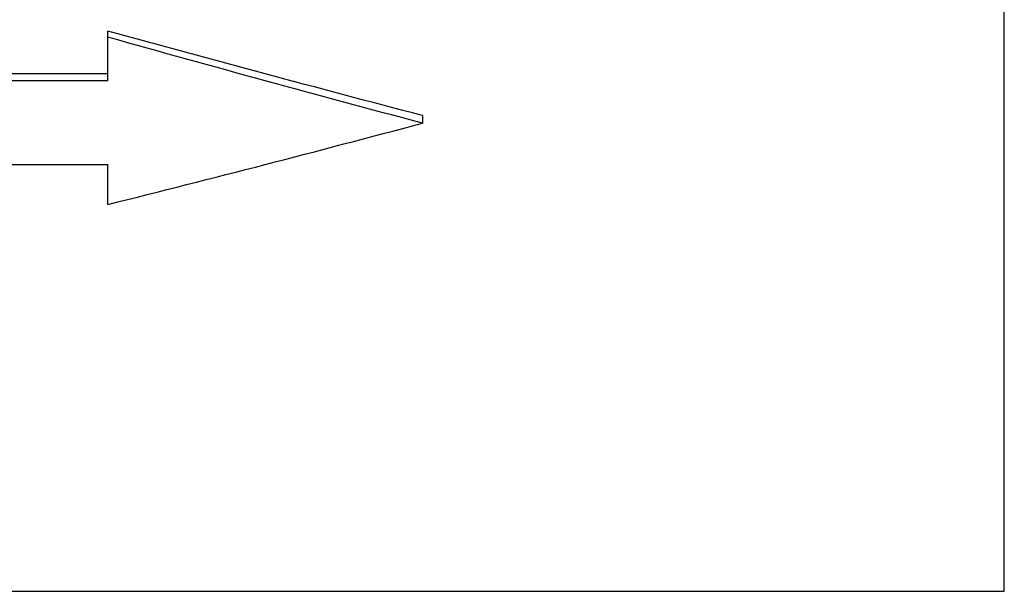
# Model space of a CAD drawing. Header units: millimetres. Extents: x -122 to 135, y -48 to 80.
# Tile 8 of 14: x 5 to 37, y -30 to -11. Entities that reach past the tile are written whole.
import ezdxf

# ---------------------------------------------------------------- set-up
doc = ezdxf.new("R2010")
doc.units = ezdxf.units.MM

msp = doc.modelspace()

# ---------------------------------------------------------------- linework, layer by layer
at = {"color": 1, "linetype": 'Continuous', "lineweight": 25}
msp.add_line((36.505, -29.5), (36.505, 29.5), dxfattribs=at)
at = {"color": 7, "linetype": 'Continuous', "lineweight": 25}
for p, q in [((8, -13.255), (8, -11.672)), ((8, -13.034), (-17, -13.034)), ((8, -13.255), (-17, -13.255)), ((18, -14.362), (18, -14.605)), ((-17, -15.918), (8, -15.918)), ((8, -17.19), (8, -15.918)), ((-36.505, -29.5), (36.505, -29.5))]:
    msp.add_line(p, q, dxfattribs=at)
for points in [[(18, -14.362), (14.667, -13.488), (11.333, -12.59), (8, -11.672)], [(18, -14.605), (14.667, -13.717), (11.333, -12.804), (8, -11.87)], [(8, -17.19), (11.333, -16.357), (14.667, -15.494), (18, -14.605)]]:
    msp.add_open_spline(points, degree=3, dxfattribs=at)

doc.saveas('drawing.dxf')
